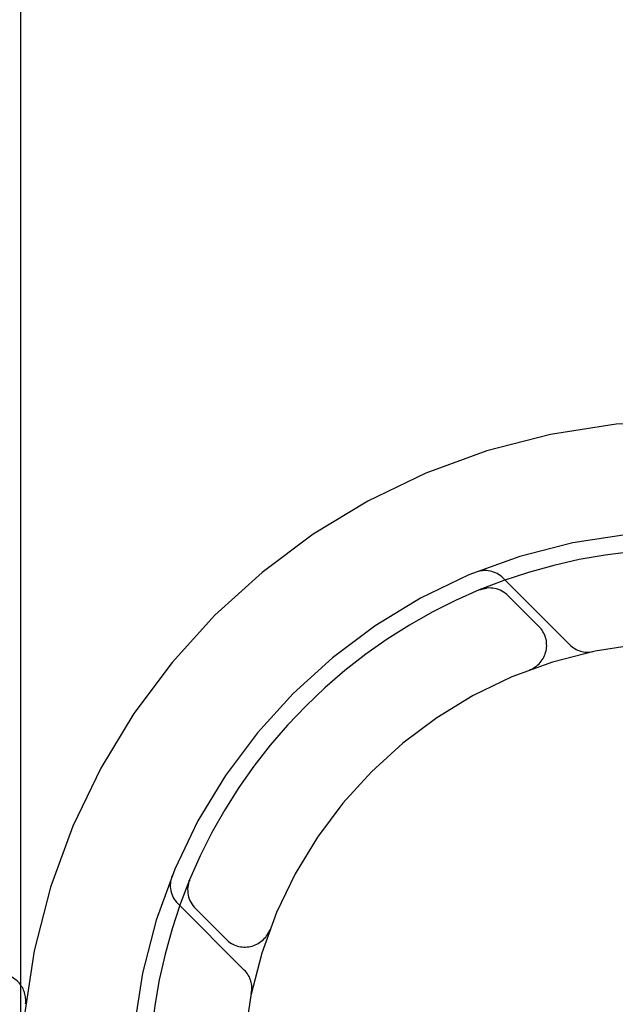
# Model space of a CAD drawing. Header units: inches. Extents: x 0 to 262, y 0 to 169.
# Tile 55 of 83: x 80.031 to 80.367, y 88.119 to 88.676. Entities that reach past the tile are written whole.
import ezdxf

# ---------------------------------------------------------------- set-up
doc = ezdxf.new("R2010")
doc.units = ezdxf.units.IN
doc.header["$LTSCALE"] = 14.3846153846
doc.header["$MEASUREMENT"] = 0
doc.linetypes.add('HIDDEN', pattern=[0.2, 0.1, -0.1])
doc.layers.add('DEFAULT_2', color=8, linetype='HIDDEN')

msp = doc.modelspace()

# ---------------------------------------------------------------- linework, layer by layer
at = {"layer": 'DEFAULT_2', "color": 8, "linetype": 'HIDDEN'}
for p, q in [((80.0313597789, 89.4488987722), (80.0313597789, 84.4488987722)), ((82.1538597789, 88.4488987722), (79.6588776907, 88.4488987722)), ((80.3416311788, 88.32247513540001), (80.3040367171, 88.3600695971)), ((80.2907837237, 88.3534473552), (80.2907803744, 88.35344600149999)), ((80.2921301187, 88.3540021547), (80.290785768, 88.3534481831)), ((80.2907927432, 88.35345094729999), (80.2908433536, 88.3534709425)), ((80.3242708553, 88.3327643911), (80.3069234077, 88.3501118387)), ((80.31928493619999, 88.30825067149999), (80.31891117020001, 88.30810539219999)), ((80.3192538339, 88.3082363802), (80.3195428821, 88.30834276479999)), ((80.1268115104, 88.1894755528), (80.12624695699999, 88.1881053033)), ((80.120188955, 88.1762218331), (80.1577834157, 88.1386273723)), ((80.13014671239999, 88.1733351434), (80.14749416, 88.1559876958)), ((80.1719217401, 88.1607318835), (80.1720248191, 88.161011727)), ((80.17215315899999, 88.161347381), (80.17200846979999, 88.1609750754)), ((80.0341525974, 88.11958045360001), (80.0341558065, 88.11960657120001))]:
    msp.add_line(p, q, dxfattribs=at)
for points in [[(80.2908433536, 88.3534709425), (80.29094922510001, 88.353511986), (80.2911001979, 88.3535689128), (80.2912863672, 88.3536365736), (80.2914755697, 88.3537025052), (80.2916756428, 88.3537691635), (80.2918838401, 88.3538352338), (80.2920996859, 88.3539002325), (80.2923220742, 88.3539635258), (80.2925499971, 88.3540245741), (80.2927819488, 88.3540827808), (80.2930181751, 88.3541380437), (80.29325830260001, 88.35419011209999), (80.2935026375, 88.3542388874), (80.29375131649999, 88.3542842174), (80.29400445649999, 88.3543259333), (80.2942622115, 88.35436385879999), (80.2945245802, 88.354397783), (80.2946290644, 88.3544099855)], [(80.1258571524, 88.18570366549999), (80.1258721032, 88.1858257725), (80.1259226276, 88.1861891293), (80.12598073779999, 88.1865438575), (80.1260456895, 88.18688890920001), (80.1261167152, 88.1872235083), (80.1261929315, 88.18754663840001), (80.1262735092, 88.18785776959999), (80.1263571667, 88.188154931), (80.1264427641, 88.1884370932), (80.1265284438, 88.18870126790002), (80.1266154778, 88.18895388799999), (80.12669252, 88.18916611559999), (80.1267443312, 88.18930349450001), (80.1267775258, 88.18938941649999)], [(80.1267775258, 88.18938941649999), (80.1268034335, 88.1894553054), (80.126807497, 88.1894655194)]]:
    msp.add_lwpolyline(points, dxfattribs=at)
for centre, radius, start, end in [((80.4063597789, 88.0738987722), 0.375, 90, 180), ((80.4063597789, 88.0738987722), 0.3125, 90, 180), ((80.4063597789, 88.0738987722), 0.3025, 89.999999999, 180), ((80.2937836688, 88.34981654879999), 0.0145, 45, 112.1957545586), ((80.29631680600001, 88.33950523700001), 0.015, 45, 112.5046348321), ((80.3136642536, 88.32215778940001), 0.015, 290.4747423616, 45), ((80.4063597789, 88.0738987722), 0.25, 90, 180), ((80.3518842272, 88.33272818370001), 0.0145, 225, 281.8855101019), ((80.1304420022, 88.18647488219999), 0.0144999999, 157.8042445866, 225.0000053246), ((80.1407533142, 88.1839417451), 0.015, 157.4953651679, 225), ((80.1581007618, 88.1665942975), 0.015, 225, 339.5252576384), ((80.1475303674, 88.12837432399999), 0.0145, 348.1144898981, 45), ((80.0192632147, 88.1213987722), 0.015, 353.0042989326, 90.00000000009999)]:
    msp.add_arc(centre, radius, start, end, dxfattribs=at)

doc.saveas('drawing.dxf')
